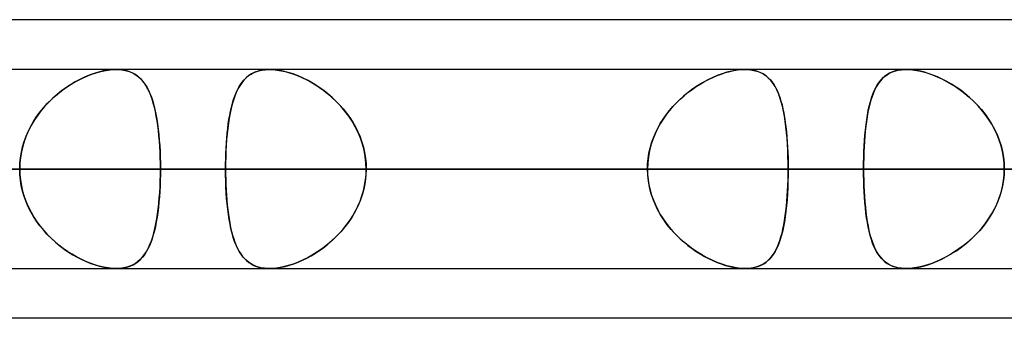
# Model space of a CAD drawing. Header units: millimetres. Extents: x -185 to 185, y -130 to 54.
# Tile 5 of 76: x -85.9 to -79.61, y -64 to -62.09. Entities that reach past the tile are written whole.
import ezdxf

# ---------------------------------------------------------------- set-up
doc = ezdxf.new("R2010")
doc.units = ezdxf.units.MM
doc.layers.add('MAIN-1', color=7, linetype='Continuous')
doc.layers.add('MAIN-2', color=7, linetype='Continuous')

msp = doc.modelspace()

# ---------------------------------------------------------------- linework, layer by layer
at = {"layer": 'MAIN-1'}
for p, q in [((-46.1721, -62.095), (-87.1067, -62.095)), ((87.1115, -62.4125), (-87.1115, -62.4125)), ((-84.3089, -62.4126), (-84.3078, -62.4125)), ((-84.3078, -62.4125), (-84.3067, -62.4125)), ((-84.3067, -62.4125), (-84.3056, -62.4125)), ((-84.3056, -62.4125), (-84.3046, -62.4125)), ((-84.3046, -62.4125), (-84.3035, -62.4125)), ((-84.3035, -62.4125), (-84.3024, -62.4125)), ((-80.243, -62.4125), (-80.242, -62.4125)), ((-80.242, -62.4125), (-80.241, -62.4125)), ((-80.241, -62.4125), (-80.24, -62.4125)), ((-80.24, -62.4125), (-80.239, -62.4125)), ((-80.239, -62.4125), (-80.2379, -62.4125)), ((-80.2379, -62.4125), (-80.2369, -62.4125)), ((-87.6306, -63.0475), (87.6306, -63.0475)), ((-87.2445, -63.6825), (87.2445, -63.6825)), ((-84.3073, -63.6825), (-84.3083, -63.6824)), ((-84.3063, -63.6825), (-84.3073, -63.6825)), ((-84.3053, -63.6825), (-84.3063, -63.6825)), ((-84.3044, -63.6825), (-84.3053, -63.6825)), ((-84.3034, -63.6825), (-84.3044, -63.6825)), ((-84.3024, -63.6825), (-84.3034, -63.6825)), ((-80.2419, -63.6825), (-80.2429, -63.6825)), ((-80.2409, -63.6825), (-80.2419, -63.6825)), ((-80.24, -63.6825), (-80.2409, -63.6825)), ((-80.239, -63.6825), (-80.24, -63.6825)), ((-80.238, -63.6825), (-80.239, -63.6825)), ((-80.237, -63.6825), (-80.238, -63.6825)), ((-45.7544, -64), (-87.782, -64))]:
    msp.add_line(p, q, dxfattribs=at)
at = {"layer": 'MAIN-2'}
for p, q in [((-85.3641, -62.4217), (-85.3933, -62.4289)), ((-85.3874, -62.4273), (-85.3597, -62.4208)), ((-85.3356, -62.4166), (-85.3641, -62.4217)), ((-85.3597, -62.4208), (-85.3327, -62.4162)), ((-85.3082, -62.4135), (-85.3356, -62.4166)), ((-85.3327, -62.4162), (-85.3069, -62.4134)), ((-85.2822, -62.4125), (-85.3082, -62.4135)), ((-85.3069, -62.4134), (-85.2821, -62.4125)), ((-85.2583, -62.4134), (-85.2822, -62.4125)), ((-85.2821, -62.4125), (-85.2577, -62.4135)), ((-85.2357, -62.4162), (-85.2583, -62.4134)), ((-85.2577, -62.4135), (-85.2346, -62.4164)), ((-85.2142, -62.4209), (-85.2357, -62.4162)), ((-85.2346, -62.4164), (-85.2126, -62.4214)), ((-85.1942, -62.4275), (-85.2142, -62.4209)), ((-85.2126, -62.4214), (-85.1922, -62.4282)), ((-84.3757, -62.4225), (-84.397, -62.4301)), ((-84.3897, -62.4272), (-84.3712, -62.4212)), ((-84.3528, -62.4169), (-84.3757, -62.4225)), ((-84.3712, -62.4212), (-84.3515, -62.4167)), ((-84.3282, -62.4136), (-84.3528, -62.4169)), ((-84.3515, -62.4167), (-84.3307, -62.4138)), ((-84.3307, -62.4138), (-84.3089, -62.4126)), ((-84.3024, -62.4125), (-84.3282, -62.4136)), ((-84.2746, -62.4136), (-84.3024, -62.4125)), ((-84.3024, -62.4125), (-84.2787, -62.4133)), ((-84.2787, -62.4133), (-84.2539, -62.4159)), ((-84.2455, -62.4171), (-84.2746, -62.4136)), ((-84.2539, -62.4159), (-84.2281, -62.4202)), ((-84.2151, -62.4229), (-84.2455, -62.4171)), ((-84.2281, -62.4202), (-84.2016, -62.4262)), ((-84.1839, -62.431), (-84.2151, -62.4229)), ((-84.2016, -62.4262), (-84.1746, -62.4337)), ((-81.3908, -62.4328), (-81.3643, -62.4255)), ((-81.3511, -62.4225), (-81.3817, -62.4301)), ((-81.3643, -62.4255), (-81.3383, -62.4198)), ((-81.3212, -62.4169), (-81.3511, -62.4225)), ((-81.3383, -62.4198), (-81.313, -62.4157)), ((-81.2926, -62.4136), (-81.3212, -62.4169)), ((-81.313, -62.4157), (-81.2887, -62.4133)), ((-81.2653, -62.4125), (-81.2926, -62.4136)), ((-81.2887, -62.4133), (-81.2654, -62.4125)), ((-81.2654, -62.4125), (-81.2427, -62.4133)), ((-81.239, -62.4136), (-81.2653, -62.4125)), ((-81.2427, -62.4133), (-81.2212, -62.4159)), ((-81.2143, -62.4171), (-81.239, -62.4136)), ((-81.2212, -62.4159), (-81.2007, -62.4202)), ((-81.191, -62.4229), (-81.2143, -62.4171)), ((-81.2007, -62.4202), (-81.1815, -62.4262)), ((-81.1696, -62.431), (-81.191, -62.4229)), ((-81.1815, -62.4262), (-81.1636, -62.4337)), ((-80.3307, -62.43), (-80.3109, -62.4228)), ((-80.3052, -62.4211), (-80.3251, -62.4278)), ((-80.3109, -62.4228), (-80.2895, -62.4174)), ((-80.2837, -62.4163), (-80.3052, -62.4211)), ((-80.2895, -62.4174), (-80.2669, -62.414)), ((-80.2609, -62.4134), (-80.2837, -62.4163)), ((-80.2669, -62.414), (-80.243, -62.4125)), ((-80.237, -62.4125), (-80.2609, -62.4134)), ((-80.211, -62.4135), (-80.237, -62.4125)), ((-80.2369, -62.4125), (-80.2113, -62.4135)), ((-80.2113, -62.4135), (-80.1844, -62.4164)), ((-80.1839, -62.4165), (-80.211, -62.4135)), ((-80.1844, -62.4164), (-80.1564, -62.4214)), ((-80.1556, -62.4215), (-80.1839, -62.4165)), ((-80.1564, -62.4214), (-80.1276, -62.4282)), ((-80.1264, -62.4285), (-80.1556, -62.4215)), ((-85.5579, -62.5004), (-85.5296, -62.4844)), ((-85.5134, -62.4759), (-85.5434, -62.492)), ((-85.5296, -62.4844), (-85.5011, -62.4698)), ((-85.4832, -62.4615), (-85.5134, -62.4759)), ((-85.5011, -62.4698), (-85.4725, -62.4568)), ((-85.453, -62.4488), (-85.4832, -62.4615)), ((-85.4725, -62.4568), (-85.4439, -62.4453)), ((-85.423, -62.4379), (-85.453, -62.4488)), ((-85.4439, -62.4453), (-85.4155, -62.4355)), ((-85.3933, -62.4289), (-85.423, -62.4379)), ((-85.4155, -62.4355), (-85.3874, -62.4273)), ((-85.1755, -62.4357), (-85.1942, -62.4275)), ((-85.1922, -62.4282), (-85.1733, -62.4369)), ((-85.1583, -62.4456), (-85.1755, -62.4357)), ((-85.1733, -62.4369), (-85.1558, -62.4473)), ((-85.1423, -62.4572), (-85.1583, -62.4456)), ((-85.1558, -62.4473), (-85.1396, -62.4594)), ((-85.1276, -62.4702), (-85.1423, -62.4572)), ((-85.1396, -62.4594), (-85.1247, -62.4731)), ((-85.1141, -62.4848), (-85.1276, -62.4702)), ((-85.1247, -62.4731), (-85.111, -62.4884)), ((-85.1016, -62.5007), (-85.1141, -62.4848)), ((-85.111, -62.4884), (-85.0983, -62.5054)), ((-84.4662, -62.4804), (-84.48, -62.4975)), ((-84.4766, -62.4929), (-84.4647, -62.4787)), ((-84.4511, -62.465), (-84.4662, -62.4804)), ((-84.4647, -62.4787), (-84.4519, -62.4657)), ((-84.4519, -62.4657), (-84.438, -62.4541)), ((-84.4346, -62.4515), (-84.4511, -62.465)), ((-84.438, -62.4541), (-84.4231, -62.4437)), ((-84.4166, -62.4398), (-84.4346, -62.4515)), ((-84.4231, -62.4437), (-84.407, -62.4347)), ((-84.397, -62.4301), (-84.4166, -62.4398)), ((-84.407, -62.4347), (-84.3897, -62.4272)), ((-84.1521, -62.4411), (-84.1839, -62.431)), ((-84.1746, -62.4337), (-84.1473, -62.4428)), ((-84.1202, -62.4533), (-84.1521, -62.4411)), ((-84.1473, -62.4428), (-84.1198, -62.4535)), ((-84.0881, -62.4675), (-84.1202, -62.4533)), ((-84.1198, -62.4535), (-84.0922, -62.4656)), ((-84.0922, -62.4656), (-84.0647, -62.4791)), ((-84.0562, -62.4835), (-84.0881, -62.4675)), ((-84.0647, -62.4791), (-84.0371, -62.4941)), ((-84.0246, -62.5013), (-84.0562, -62.4835)), ((-81.5073, -62.4804), (-81.5387, -62.4975)), ((-81.5255, -62.4901), (-81.4986, -62.476)), ((-81.4758, -62.465), (-81.5073, -62.4804)), ((-81.4986, -62.476), (-81.4716, -62.4631)), ((-81.4442, -62.4515), (-81.4758, -62.465)), ((-81.4716, -62.4631), (-81.4446, -62.4516)), ((-81.4446, -62.4516), (-81.4176, -62.4415)), ((-81.4128, -62.4398), (-81.4442, -62.4515)), ((-81.4176, -62.4415), (-81.3908, -62.4328)), ((-81.3817, -62.4301), (-81.4128, -62.4398)), ((-81.1499, -62.4411), (-81.1696, -62.431)), ((-81.1636, -62.4337), (-81.147, -62.4428)), ((-81.1319, -62.4533), (-81.1499, -62.4411)), ((-81.147, -62.4428), (-81.1317, -62.4535)), ((-81.1155, -62.4675), (-81.1319, -62.4533)), ((-81.1317, -62.4535), (-81.1175, -62.4656)), ((-81.1175, -62.4656), (-81.1044, -62.4791)), ((-81.1006, -62.4835), (-81.1155, -62.4675)), ((-81.1044, -62.4791), (-81.0923, -62.4941)), ((-81.0871, -62.5013), (-81.1006, -62.4835)), ((-80.4041, -62.4868), (-80.4162, -62.5034)), ((-80.4081, -62.4921), (-80.3952, -62.4764)), ((-80.3908, -62.4717), (-80.4041, -62.4868)), ((-80.3952, -62.4764), (-80.3811, -62.4623)), ((-80.3764, -62.4583), (-80.3908, -62.4717)), ((-80.3811, -62.4623), (-80.3657, -62.4499)), ((-80.3607, -62.4464), (-80.3764, -62.4583)), ((-80.3657, -62.4499), (-80.3489, -62.4391)), ((-80.3436, -62.4362), (-80.3607, -62.4464)), ((-80.3489, -62.4391), (-80.3307, -62.43)), ((-80.3251, -62.4278), (-80.3436, -62.4362)), ((-80.1276, -62.4282), (-80.0983, -62.4369)), ((-80.0968, -62.4374), (-80.1264, -62.4285)), ((-80.0983, -62.4369), (-80.0687, -62.4473)), ((-80.0669, -62.448), (-80.0968, -62.4374)), ((-80.0687, -62.4473), (-80.0389, -62.4594)), ((-80.0368, -62.4603), (-80.0669, -62.448)), ((-80.0389, -62.4594), (-80.0091, -62.4731)), ((-80.0068, -62.4742), (-80.0368, -62.4603)), ((-80.0091, -62.4731), (-79.9793, -62.4884)), ((-79.9769, -62.4897), (-80.0068, -62.4742)), ((-79.9793, -62.4884), (-79.9497, -62.5054)), ((-85.6311, -62.5498), (-85.659, -62.5721)), ((-85.6412, -62.5576), (-85.6138, -62.537)), ((-85.6024, -62.529), (-85.6311, -62.5498)), ((-85.6138, -62.537), (-85.586, -62.5179)), ((-85.5732, -62.5097), (-85.6024, -62.529)), ((-85.586, -62.5179), (-85.5579, -62.5004)), ((-85.5434, -62.492), (-85.5732, -62.5097)), ((-85.0901, -62.5181), (-85.1016, -62.5007)), ((-85.0983, -62.5054), (-85.0866, -62.524)), ((-85.0794, -62.5371), (-85.0901, -62.5181)), ((-85.0866, -62.524), (-85.0758, -62.5442)), ((-85.0696, -62.5575), (-85.0794, -62.5371)), ((-85.0758, -62.5442), (-85.0658, -62.5661)), ((-84.5163, -62.5626), (-84.5074, -62.5433)), ((-84.5042, -62.5368), (-84.5147, -62.5589)), ((-84.5074, -62.5433), (-84.4979, -62.5252)), ((-84.4927, -62.5163), (-84.5042, -62.5368)), ((-84.4979, -62.5252), (-84.4876, -62.5084)), ((-84.48, -62.4975), (-84.4927, -62.5163)), ((-84.4876, -62.5084), (-84.4766, -62.4929)), ((-84.0371, -62.4941), (-84.0097, -62.5105)), ((-83.9933, -62.521), (-84.0246, -62.5013)), ((-84.0097, -62.5105), (-83.9825, -62.5283)), ((-83.9624, -62.5426), (-83.9933, -62.521)), ((-83.9825, -62.5283), (-83.9556, -62.5476)), ((-83.9321, -62.566), (-83.9624, -62.5426)), ((-83.9556, -62.5476), (-83.9293, -62.5683)), ((-81.6306, -62.5595), (-81.6048, -62.5402)), ((-81.6001, -62.5368), (-81.6299, -62.5589)), ((-81.6048, -62.5402), (-81.5786, -62.5221)), ((-81.5696, -62.5163), (-81.6001, -62.5368)), ((-81.5786, -62.5221), (-81.5521, -62.5054)), ((-81.5387, -62.4975), (-81.5696, -62.5163)), ((-81.5521, -62.5054), (-81.5255, -62.4901)), ((-81.0923, -62.4941), (-81.0811, -62.5105)), ((-81.0747, -62.521), (-81.0871, -62.5013)), ((-81.0811, -62.5105), (-81.0707, -62.5283)), ((-81.0635, -62.5426), (-81.0747, -62.521)), ((-81.0707, -62.5283), (-81.0611, -62.5476)), ((-81.0532, -62.566), (-81.0635, -62.5426)), ((-81.0611, -62.5476), (-81.0523, -62.5683)), ((-80.4501, -62.5707), (-80.441, -62.5486)), ((-80.4374, -62.541), (-80.4466, -62.5619)), ((-80.441, -62.5486), (-80.4309, -62.5282)), ((-80.4273, -62.5215), (-80.4374, -62.541)), ((-80.4309, -62.5282), (-80.42, -62.5093)), ((-80.4162, -62.5034), (-80.4273, -62.5215)), ((-80.42, -62.5093), (-80.4081, -62.4921)), ((-79.9474, -62.5068), (-79.9769, -62.4897)), ((-79.9497, -62.5054), (-79.9202, -62.524)), ((-79.9181, -62.5254), (-79.9474, -62.5068)), ((-79.9202, -62.524), (-79.891, -62.5442)), ((-79.8891, -62.5456), (-79.9181, -62.5254)), ((-79.891, -62.5442), (-79.8624, -62.5661)), ((-79.8607, -62.5675), (-79.8891, -62.5456)), ((-85.719, -62.6282), (-85.6939, -62.6032)), ((-85.6859, -62.5958), (-85.7119, -62.6208)), ((-85.6939, -62.6032), (-85.6679, -62.5797)), ((-85.659, -62.5721), (-85.6859, -62.5958)), ((-85.6679, -62.5797), (-85.6412, -62.5576)), ((-85.0605, -62.5794), (-85.0696, -62.5575)), ((-85.0658, -62.5661), (-85.0567, -62.5895)), ((-85.0521, -62.6027), (-85.0605, -62.5794)), ((-85.0567, -62.5895), (-85.0484, -62.6144)), ((-85.0445, -62.6274), (-85.0521, -62.6027)), ((-85.0484, -62.6144), (-85.0407, -62.6409)), ((-84.5328, -62.6077), (-84.5406, -62.6344)), ((-84.5389, -62.6282), (-84.532, -62.6051)), ((-84.5242, -62.5826), (-84.5328, -62.6077)), ((-84.532, -62.6051), (-84.5244, -62.5833)), ((-84.5244, -62.5833), (-84.5163, -62.5626)), ((-84.5147, -62.5589), (-84.5242, -62.5826)), ((-83.9026, -62.5913), (-83.9321, -62.566)), ((-83.9293, -62.5683), (-83.9036, -62.5903)), ((-83.9036, -62.5903), (-83.8787, -62.6138)), ((-83.8741, -62.6183), (-83.9026, -62.5913)), ((-83.8787, -62.6138), (-83.8547, -62.6385)), ((-81.6866, -62.6077), (-81.7132, -62.6344)), ((-81.7043, -62.6251), (-81.6805, -62.602)), ((-81.6587, -62.5826), (-81.6866, -62.6077)), ((-81.6805, -62.602), (-81.6558, -62.5801)), ((-81.6299, -62.5589), (-81.6587, -62.5826)), ((-81.6558, -62.5801), (-81.6306, -62.5595)), ((-81.0439, -62.5913), (-81.0532, -62.566)), ((-81.0523, -62.5683), (-81.0443, -62.5903)), ((-81.0443, -62.5903), (-81.0369, -62.6138)), ((-81.0355, -62.6183), (-81.0439, -62.5913)), ((-81.0369, -62.6138), (-81.0301, -62.6385)), ((-80.4626, -62.6077), (-80.4695, -62.6325)), ((-80.466, -62.6193), (-80.4584, -62.5942)), ((-80.455, -62.5841), (-80.4626, -62.6077)), ((-80.4584, -62.5942), (-80.4501, -62.5707)), ((-80.4466, -62.5619), (-80.455, -62.5841)), ((-79.8624, -62.5661), (-79.8345, -62.5895)), ((-79.833, -62.5908), (-79.8607, -62.5675)), ((-79.8345, -62.5895), (-79.8075, -62.6144)), ((-79.8061, -62.6158), (-79.833, -62.5908)), ((-79.8075, -62.6144), (-79.7815, -62.6409)), ((-85.7601, -62.675), (-85.7822, -62.704)), ((-85.7658, -62.6822), (-85.743, -62.6546)), ((-85.7366, -62.6473), (-85.7601, -62.675)), ((-85.743, -62.6546), (-85.719, -62.6282)), ((-85.7119, -62.6208), (-85.7366, -62.6473)), ((-85.0375, -62.6536), (-85.0445, -62.6274)), ((-85.0407, -62.6409), (-85.0338, -62.6688)), ((-85.0311, -62.6811), (-85.0375, -62.6536)), ((-85.0338, -62.6688), (-85.0276, -62.698)), ((-84.5477, -62.6625), (-84.554, -62.692)), ((-84.5511, -62.678), (-84.5453, -62.6525)), ((-84.5406, -62.6344), (-84.5477, -62.6625)), ((-84.5453, -62.6525), (-84.5389, -62.6282)), ((-83.8468, -62.6471), (-83.8741, -62.6183)), ((-83.8547, -62.6385), (-83.8319, -62.6644)), ((-83.821, -62.6776), (-83.8468, -62.6471)), ((-83.8319, -62.6644), (-83.8103, -62.6914)), ((-83.7969, -62.7097), (-83.821, -62.6776)), ((-81.7699, -62.7017), (-81.7492, -62.6751)), ((-81.7386, -62.6625), (-81.7626, -62.692)), ((-81.7492, -62.6751), (-81.7273, -62.6495)), ((-81.7132, -62.6344), (-81.7386, -62.6625)), ((-81.7273, -62.6495), (-81.7043, -62.6251)), ((-81.028, -62.6471), (-81.0355, -62.6183)), ((-81.0301, -62.6385), (-81.024, -62.6644)), ((-81.0212, -62.6776), (-81.028, -62.6471)), ((-81.024, -62.6644), (-81.0185, -62.6914)), ((-81.0152, -62.7097), (-81.0212, -62.6776)), ((-80.4846, -62.7032), (-80.479, -62.674)), ((-80.4758, -62.6586), (-80.4814, -62.6859)), ((-80.479, -62.674), (-80.4729, -62.646)), ((-80.4695, -62.6325), (-80.4758, -62.6586)), ((-80.4729, -62.646), (-80.466, -62.6193)), ((-79.7803, -62.6422), (-79.8061, -62.6158)), ((-79.7815, -62.6409), (-79.7568, -62.6688)), ((-79.7556, -62.6702), (-79.7803, -62.6422)), ((-79.7568, -62.6688), (-79.7335, -62.698)), ((-79.7324, -62.6995), (-79.7556, -62.6702)), ((-85.8027, -62.7342), (-85.8216, -62.7656)), ((-85.807, -62.741), (-85.7872, -62.711)), ((-85.7822, -62.704), (-85.8027, -62.7342)), ((-85.7872, -62.711), (-85.7658, -62.6822)), ((-85.0254, -62.7099), (-85.0311, -62.6811)), ((-85.0276, -62.698), (-85.0221, -62.7285)), ((-85.0203, -62.7398), (-85.0254, -62.7099)), ((-85.0221, -62.7285), (-85.0172, -62.7603)), ((-85.0157, -62.7707), (-85.0203, -62.7398)), ((-84.5654, -62.7603), (-84.5612, -62.7319)), ((-84.5597, -62.7228), (-84.5647, -62.755)), ((-84.5612, -62.7319), (-84.5564, -62.7044)), ((-84.554, -62.692), (-84.5597, -62.7228)), ((-84.5564, -62.7044), (-84.5511, -62.678)), ((-83.8103, -62.6914), (-83.79, -62.7196)), ((-83.7747, -62.7431), (-83.7969, -62.7097)), ((-83.79, -62.7196), (-83.7711, -62.7489)), ((-81.8072, -62.7579), (-81.7892, -62.7293)), ((-81.7849, -62.7228), (-81.8055, -62.755)), ((-81.7892, -62.7293), (-81.7699, -62.7017)), ((-81.7626, -62.692), (-81.7849, -62.7228)), ((-81.0185, -62.6914), (-81.0135, -62.7196)), ((-81.0099, -62.7431), (-81.0152, -62.7097)), ((-81.0135, -62.7196), (-81.0091, -62.7489)), ((-80.4937, -62.7653), (-80.4894, -62.7337)), ((-80.4864, -62.7143), (-80.4909, -62.7439)), ((-80.4894, -62.7337), (-80.4846, -62.7032)), ((-80.4814, -62.6859), (-80.4864, -62.7143)), ((-79.7335, -62.698), (-79.7117, -62.7285)), ((-79.7107, -62.73), (-79.7324, -62.6995)), ((-79.7117, -62.7285), (-79.6917, -62.7603)), ((-79.6909, -62.7618), (-79.7107, -62.73)), ((-85.8386, -62.7981), (-85.8538, -62.8317)), ((-85.8415, -62.8041), (-85.8251, -62.772)), ((-85.8216, -62.7656), (-85.8386, -62.7981)), ((-85.8251, -62.772), (-85.807, -62.741)), ((-85.0172, -62.7603), (-85.0129, -62.7933)), ((-85.0118, -62.8028), (-85.0157, -62.7707)), ((-85.0129, -62.7933), (-85.0092, -62.8274)), ((-85.0083, -62.8359), (-85.0118, -62.8028)), ((-84.569, -62.7884), (-84.5728, -62.823)), ((-84.5725, -62.8199), (-84.5692, -62.7897)), ((-84.5692, -62.7897), (-84.5654, -62.7603)), ((-84.5647, -62.755), (-84.569, -62.7884)), ((-83.7546, -62.7778), (-83.7747, -62.7431)), ((-83.7711, -62.7489), (-83.7539, -62.7792)), ((-83.7367, -62.8139), (-83.7546, -62.7778)), ((-83.7539, -62.7792), (-83.7383, -62.8105)), ((-81.8241, -62.7884), (-81.8408, -62.823)), ((-81.8385, -62.8179), (-81.8236, -62.7875)), ((-81.8055, -62.755), (-81.8241, -62.7884)), ((-81.8236, -62.7875), (-81.8072, -62.7579)), ((-81.0054, -62.7778), (-81.0099, -62.7431)), ((-81.0091, -62.7489), (-81.0052, -62.7792)), ((-81.0015, -62.8139), (-81.0054, -62.7778)), ((-81.0052, -62.7792), (-81.0018, -62.8105)), ((-80.5006, -62.8318), (-80.4974, -62.798)), ((-80.4948, -62.7745), (-80.4983, -62.8062)), ((-80.4974, -62.798), (-80.4937, -62.7653)), ((-80.4909, -62.7439), (-80.4948, -62.7745)), ((-79.6917, -62.7603), (-79.6736, -62.7933)), ((-79.6729, -62.7947), (-79.6909, -62.7618)), ((-79.6736, -62.7933), (-79.6574, -62.8274)), ((-79.6569, -62.8287), (-79.6729, -62.7947)), ((-85.8668, -62.8661), (-85.8777, -62.9014)), ((-85.8684, -62.871), (-85.856, -62.8371)), ((-85.8538, -62.8317), (-85.8668, -62.8661)), ((-85.856, -62.8371), (-85.8415, -62.8041)), ((-85.0092, -62.8274), (-85.006, -62.8626)), ((-85.0054, -62.8699), (-85.0083, -62.8359)), ((-85.006, -62.8626), (-85.0035, -62.8984)), ((-84.576, -62.8586), (-84.5785, -62.8952)), ((-84.5777, -62.8827), (-84.5753, -62.851)), ((-84.5728, -62.823), (-84.576, -62.8586)), ((-84.5753, -62.851), (-84.5725, -62.8199)), ((-83.7383, -62.8105), (-83.7245, -62.8427)), ((-83.7212, -62.8511), (-83.7367, -62.8139)), ((-83.7245, -62.8427), (-83.7126, -62.8755)), ((-83.7083, -62.8893), (-83.7212, -62.8511)), ((-81.8551, -62.8586), (-81.8671, -62.8952)), ((-81.8629, -62.8812), (-81.8516, -62.8492)), ((-81.8408, -62.823), (-81.8551, -62.8586)), ((-81.8516, -62.8492), (-81.8385, -62.8179)), ((-81.0018, -62.8105), (-80.9989, -62.8427)), ((-80.9982, -62.8511), (-81.0015, -62.8139)), ((-80.9989, -62.8427), (-80.9964, -62.8755)), ((-80.9955, -62.8893), (-80.9982, -62.8511)), ((-80.5055, -62.9017), (-80.5033, -62.8664)), ((-80.5012, -62.8388), (-80.5037, -62.8722)), ((-80.5033, -62.8664), (-80.5006, -62.8318)), ((-80.4983, -62.8062), (-80.5012, -62.8388)), ((-79.6574, -62.8274), (-79.6435, -62.8626)), ((-79.6431, -62.8638), (-79.6569, -62.8287)), ((-79.6435, -62.8626), (-79.6319, -62.8984)), ((-79.6316, -62.8996), (-79.6431, -62.8638)), ((-85.8869, -62.9404), (-85.8788, -62.9054)), ((-85.8777, -62.9014), (-85.8863, -62.9374)), ((-85.8788, -62.9054), (-85.8684, -62.871)), ((-85.0031, -62.9045), (-85.0054, -62.8699)), ((-85.0035, -62.8984), (-85.0015, -62.9349)), ((-85.0013, -62.9397), (-85.0031, -62.9045)), ((-84.5812, -62.9476), (-84.5797, -62.9149)), ((-84.5785, -62.8952), (-84.5805, -62.9326)), ((-84.5797, -62.9149), (-84.5777, -62.8827)), ((-83.7126, -62.8755), (-83.7028, -62.909)), ((-83.6982, -62.9281), (-83.7083, -62.8893)), ((-83.7028, -62.909), (-83.6951, -62.943)), ((-83.6909, -62.9675), (-83.6982, -62.9281)), ((-81.8795, -62.9466), (-81.8722, -62.9137)), ((-81.8671, -62.8952), (-81.8766, -62.9326)), ((-81.8722, -62.9137), (-81.8629, -62.8812)), ((-80.9964, -62.8755), (-80.9944, -62.909)), ((-80.9935, -62.9281), (-80.9955, -62.8893)), ((-80.9944, -62.909), (-80.9929, -62.943)), ((-80.992, -62.9675), (-80.9935, -62.9281)), ((-80.5057, -62.9063), (-80.5073, -62.9411)), ((-80.5072, -62.9375), (-80.5055, -62.9017)), ((-80.5037, -62.8722), (-80.5057, -62.9063)), ((-79.6319, -62.8984), (-79.6228, -62.9349)), ((-79.6226, -62.9359), (-79.6316, -62.8996)), ((-85.8963, -63.0115), (-85.8927, -62.9757)), ((-85.8925, -62.9738), (-85.8962, -63.0105)), ((-85.8927, -62.9757), (-85.8869, -62.9404)), ((-85.8863, -62.9374), (-85.8925, -62.9738)), ((-85.0015, -62.9349), (-85.0001, -62.972)), ((-85, -62.9753), (-85.0013, -62.9397)), ((-85.0001, -62.972), (-84.9992, -63.0095)), ((-84.9992, -63.0112), (-85, -62.9753)), ((-84.5829, -63.0139), (-84.5823, -62.9806)), ((-84.582, -62.9706), (-84.5828, -63.0089)), ((-84.5823, -62.9806), (-84.5812, -62.9476)), ((-84.5805, -62.9326), (-84.582, -62.9706)), ((-83.6951, -62.943), (-83.6895, -62.9774)), ((-83.6865, -63.0073), (-83.6909, -62.9675)), ((-83.6895, -62.9774), (-83.6861, -63.0123)), ((-81.888, -63.0136), (-81.8848, -62.98)), ((-81.8835, -62.9706), (-81.8876, -63.0089)), ((-81.8848, -62.98), (-81.8795, -62.9466)), ((-81.8766, -62.9326), (-81.8835, -62.9706)), ((-80.9929, -62.943), (-80.9918, -62.9774)), ((-80.9912, -63.0073), (-80.992, -62.9675)), ((-80.9918, -62.9774), (-80.9911, -63.0123)), ((-80.5091, -63.0105), (-80.5084, -62.9738)), ((-80.5084, -62.9763), (-80.5091, -63.0118)), ((-80.5084, -62.9738), (-80.5072, -62.9375)), ((-80.5073, -62.9411), (-80.5084, -62.9763)), ((-79.6228, -62.9349), (-79.6162, -62.972)), ((-79.6161, -62.9727), (-79.6226, -62.9359)), ((-79.6162, -62.972), (-79.6121, -63.0095)), ((-79.6121, -63.0099), (-79.6161, -62.9727)), ((-84.9989, -63.0475), (-116.459, -63.0475)), ((-116.459, -63.0475), (-84.9989, -63.0475)), ((-107.823, -63.0475), (-78.8888, -63.0475)), ((-78.8888, -63.0475), (-107.823, -63.0475)), ((-77.9902, -63.0475), (-106.553, -63.0475)), ((-106.553, -63.0475), (-77.9902, -63.0475)), ((-97.917, -63.0475), (-71.8794, -63.0475)), ((-71.8794, -63.0475), (-97.917, -63.0475)), ((-70.9807, -63.0475), (-96.647, -63.0475)), ((-96.647, -63.0475), (-70.9807, -63.0475)), ((-90.6904, -63.0475), (-84.5831, -63.0475)), ((-84.5831, -63.0475), (-90.6904, -63.0475)), ((-88.011, -63.0475), (-64.8689, -63.0475)), ((-64.8689, -63.0475), (-88.011, -63.0475)), ((-81.889, -63.0475), (-87.9964, -63.0475)), ((-87.9964, -63.0475), (-81.889, -63.0475)), ((87.6306, -63.0475), (-87.6306, -63.0475)), ((-63.97, -63.0475), (-86.741, -63.0475)), ((-86.741, -63.0475), (-63.97, -63.0475)), ((86.6188, -63.0475), (-86.6188, -63.0475)), ((-86.6188, -63.0475), (86.6188, -63.0475)), ((-86.6188, -63.0475), (-80.5093, -63.0475)), ((-80.5093, -63.0475), (-86.6188, -63.0475)), ((-85.8962, -63.0105), (-85.8974, -63.0475)), ((-85.8974, -63.0475), (-85.8963, -63.0115)), ((-85.8974, -63.0475), (-85.8963, -63.0835)), ((-85.8963, -63.0832), (-85.8974, -63.0475)), ((-84.9992, -63.0095), (-84.9989, -63.0475)), ((-84.9989, -63.0475), (-84.9992, -63.0112)), ((-84.9992, -63.0855), (-84.9989, -63.0475)), ((-84.9989, -63.0475), (-84.9992, -63.0838)), ((-78.8888, -63.0475), (-84.9989, -63.0475)), ((-84.9989, -63.0475), (-78.8888, -63.0475)), ((-84.5828, -63.0089), (-84.5831, -63.0475)), ((-84.5831, -63.0475), (-84.5829, -63.0139)), ((-84.5831, -63.0475), (-81.889, -63.0475)), ((-84.5828, -63.0858), (-84.5831, -63.0475)), ((-84.5831, -63.0475), (-84.5829, -63.0814)), ((-81.889, -63.0475), (-84.5831, -63.0475)), ((-83.685, -63.0475), (-83.6865, -63.0073)), ((-83.685, -63.0475), (-83.6865, -63.0877)), ((-83.6861, -63.0123), (-83.685, -63.0475)), ((-83.6861, -63.0827), (-83.685, -63.0475)), ((-80.9909, -63.0475), (-83.685, -63.0475)), ((-83.685, -63.0475), (-80.9909, -63.0475)), ((-83.685, -63.0475), (-77.5775, -63.0475)), ((-77.5775, -63.0475), (-83.685, -63.0475)), ((-81.8876, -63.0089), (-81.889, -63.0475)), ((-81.889, -63.0475), (-81.888, -63.0136)), ((-81.889, -63.0475), (-81.888, -63.0814)), ((-81.8876, -63.0861), (-81.889, -63.0475)), ((-80.9909, -63.0475), (-80.9912, -63.0073)), ((-80.9909, -63.0475), (-80.9912, -63.0877)), ((-80.9911, -63.0123), (-80.9909, -63.0475)), ((-80.9911, -63.0827), (-80.9909, -63.0475)), ((-74.8834, -63.0475), (-80.9909, -63.0475)), ((-80.9909, -63.0475), (-74.8834, -63.0475)), ((-80.5093, -63.0475), (-80.5091, -63.0105)), ((-80.5091, -63.0118), (-80.5093, -63.0475)), ((-80.5093, -63.0475), (80.5093, -63.0475)), ((-80.5091, -63.0842), (-80.5093, -63.0475)), ((-80.5093, -63.0475), (-80.5091, -63.0835)), ((80.5093, -63.0475), (-80.5093, -63.0475)), ((-79.6121, -63.0095), (-79.6108, -63.0475)), ((-79.6108, -63.0475), (-79.6121, -63.0099)), ((-79.6121, -63.0855), (-79.6108, -63.0475)), ((-79.6108, -63.0475), (-79.612, -63.0838)), ((-85.8928, -63.1187), (-85.8963, -63.0832)), ((-85.8963, -63.0835), (-85.8927, -63.1193)), ((-85.0001, -63.123), (-84.9992, -63.0855)), ((-84.9992, -63.0838), (-85, -63.1197)), ((-84.5829, -63.0814), (-84.5822, -63.115)), ((-84.582, -63.1238), (-84.5828, -63.0858)), ((-84.5822, -63.115), (-84.5812, -63.1484)), ((-83.6951, -63.152), (-83.6895, -63.1176)), ((-83.6865, -63.0877), (-83.6909, -63.1275)), ((-83.6895, -63.1176), (-83.6861, -63.0827)), ((-81.888, -63.0814), (-81.8848, -63.115)), ((-81.8835, -63.1244), (-81.8876, -63.0861)), ((-81.8848, -63.115), (-81.8795, -63.1484)), ((-80.9929, -63.152), (-80.9918, -63.1176)), ((-80.9912, -63.0877), (-80.992, -63.1275)), ((-80.9918, -63.1176), (-80.9911, -63.0827)), ((-80.5091, -63.0835), (-80.5084, -63.1193)), ((-80.5084, -63.1206), (-80.5091, -63.0842)), ((-79.6162, -63.123), (-79.6121, -63.0855)), ((-79.612, -63.0838), (-79.6157, -63.1197)), ((-85.887, -63.1539), (-85.8928, -63.1187)), ((-85.8927, -63.1193), (-85.8869, -63.1546)), ((-85.879, -63.1887), (-85.887, -63.1539)), ((-85.8869, -63.1546), (-85.8788, -63.1896)), ((-85.0035, -63.1966), (-85.0015, -63.1601)), ((-85.0013, -63.1553), (-85.0031, -63.1905)), ((-85.0015, -63.1601), (-85.0001, -63.123)), ((-85, -63.1197), (-85.0013, -63.1553)), ((-84.5806, -63.1615), (-84.582, -63.1238)), ((-84.5812, -63.1484), (-84.5796, -63.1813)), ((-84.5786, -63.1986), (-84.5806, -63.1615)), ((-83.6982, -63.1669), (-83.7083, -63.2057)), ((-83.7028, -63.186), (-83.6951, -63.152)), ((-83.6909, -63.1275), (-83.6982, -63.1669)), ((-81.8766, -63.1624), (-81.8835, -63.1244)), ((-81.8795, -63.1484), (-81.8722, -63.1813)), ((-81.8671, -63.1998), (-81.8766, -63.1624)), ((-80.9935, -63.1669), (-80.9955, -63.2057)), ((-80.9944, -63.186), (-80.9929, -63.152)), ((-80.992, -63.1275), (-80.9935, -63.1669)), ((-80.5084, -63.1193), (-80.5073, -63.1546)), ((-80.5072, -63.1567), (-80.5084, -63.1206)), ((-80.5073, -63.1546), (-80.5057, -63.1896)), ((-80.5055, -63.1924), (-80.5072, -63.1567)), ((-79.6319, -63.1966), (-79.6228, -63.1601)), ((-79.6218, -63.1553), (-79.6302, -63.1905)), ((-79.6228, -63.1601), (-79.6162, -63.123)), ((-79.6157, -63.1197), (-79.6218, -63.1553)), ((-85.8688, -63.2228), (-85.879, -63.1887)), ((-85.8788, -63.1896), (-85.8684, -63.224)), ((-85.8566, -63.2562), (-85.8688, -63.2228)), ((-85.8684, -63.224), (-85.856, -63.2579)), ((-85.0092, -63.2676), (-85.006, -63.2324)), ((-85.0054, -63.2251), (-85.0083, -63.2591)), ((-85.006, -63.2324), (-85.0035, -63.1966)), ((-85.0031, -63.1905), (-85.0054, -63.2251)), ((-84.5796, -63.1813), (-84.5776, -63.2138)), ((-84.5761, -63.2349), (-84.5786, -63.1986)), ((-84.5776, -63.2138), (-84.5752, -63.2458)), ((-84.573, -63.2702), (-84.5761, -63.2349)), ((-83.7245, -63.2523), (-83.7126, -63.2195)), ((-83.7083, -63.2057), (-83.7212, -63.2439)), ((-83.7126, -63.2195), (-83.7028, -63.186)), ((-81.8722, -63.1813), (-81.8629, -63.2138)), ((-81.8551, -63.2364), (-81.8671, -63.1998)), ((-81.8629, -63.2138), (-81.8516, -63.2458)), ((-81.8408, -63.272), (-81.8551, -63.2364)), ((-80.9989, -63.2523), (-80.9964, -63.2195)), ((-80.9955, -63.2057), (-80.9982, -63.2439)), ((-80.9964, -63.2195), (-80.9944, -63.186)), ((-80.5057, -63.1896), (-80.5036, -63.224)), ((-80.5034, -63.2274), (-80.5055, -63.1924)), ((-80.5036, -63.224), (-80.5011, -63.2579)), ((-80.5008, -63.2616), (-80.5034, -63.2274)), ((-79.6574, -63.2676), (-79.6435, -63.2324)), ((-79.6409, -63.2251), (-79.6539, -63.2591)), ((-79.6435, -63.2324), (-79.6319, -63.1966)), ((-79.6302, -63.1905), (-79.6409, -63.2251)), ((-85.8425, -63.2888), (-85.8566, -63.2562)), ((-85.856, -63.2579), (-85.8415, -63.2909)), ((-85.8265, -63.3205), (-85.8425, -63.2888)), ((-85.8415, -63.2909), (-85.8251, -63.323)), ((-85.0172, -63.3347), (-85.0129, -63.3017)), ((-85.0118, -63.2922), (-85.0157, -63.3243)), ((-85.0129, -63.3017), (-85.0092, -63.2676)), ((-85.0083, -63.2591), (-85.0118, -63.2922)), ((-84.5752, -63.2458), (-84.5723, -63.2771)), ((-84.5692, -63.3046), (-84.573, -63.2702)), ((-84.5723, -63.2771), (-84.5689, -63.3075)), ((-84.565, -63.3379), (-84.5692, -63.3046)), ((-83.7367, -63.2811), (-83.7546, -63.3172)), ((-83.7539, -63.3158), (-83.7383, -63.2845)), ((-83.7383, -63.2845), (-83.7245, -63.2523)), ((-83.7212, -63.2439), (-83.7367, -63.2811)), ((-81.8516, -63.2458), (-81.8385, -63.2771)), ((-81.8241, -63.3066), (-81.8408, -63.272)), ((-81.8385, -63.2771), (-81.8236, -63.3075)), ((-81.0015, -63.2811), (-81.0054, -63.3172)), ((-81.0052, -63.3158), (-81.0018, -63.2845)), ((-81.0018, -63.2845), (-80.9989, -63.2523)), ((-80.9982, -63.2439), (-81.0015, -63.2811)), ((-80.5011, -63.2579), (-80.4981, -63.2909)), ((-80.4977, -63.2949), (-80.5008, -63.2616)), ((-80.4981, -63.2909), (-80.4945, -63.323)), ((-80.494, -63.3272), (-80.4977, -63.2949)), ((-79.6917, -63.3347), (-79.6736, -63.3017)), ((-79.6688, -63.2922), (-79.6857, -63.3243)), ((-79.6736, -63.3017), (-79.6574, -63.2676)), ((-79.6539, -63.2591), (-79.6688, -63.2922)), ((-85.8087, -63.3512), (-85.8265, -63.3205)), ((-85.8251, -63.323), (-85.807, -63.354)), ((-85.7894, -63.3807), (-85.8087, -63.3512)), ((-85.807, -63.354), (-85.7872, -63.384)), ((-85.0276, -63.397), (-85.0221, -63.3664)), ((-85.0203, -63.3552), (-85.0254, -63.3851)), ((-85.0221, -63.3664), (-85.0172, -63.3347)), ((-85.0157, -63.3243), (-85.0203, -63.3552)), ((-84.5689, -63.3075), (-84.5651, -63.3371)), ((-84.5651, -63.3371), (-84.5607, -63.3657)), ((-84.5601, -63.3698), (-84.565, -63.3379)), ((-84.5607, -63.3657), (-84.5559, -63.3933)), ((-83.7747, -63.3519), (-83.7969, -63.3853)), ((-83.79, -63.3754), (-83.7711, -63.3461)), ((-83.7546, -63.3172), (-83.7747, -63.3519)), ((-83.7711, -63.3461), (-83.7539, -63.3158)), ((-81.8055, -63.34), (-81.8241, -63.3066)), ((-81.8236, -63.3075), (-81.8072, -63.3371)), ((-81.8072, -63.3371), (-81.7892, -63.3657)), ((-81.7849, -63.3722), (-81.8055, -63.34)), ((-81.7892, -63.3657), (-81.7699, -63.3933)), ((-81.0099, -63.3519), (-81.0152, -63.3853)), ((-81.0135, -63.3754), (-81.0091, -63.3461)), ((-81.0054, -63.3172), (-81.0099, -63.3519)), ((-81.0091, -63.3461), (-81.0052, -63.3158)), ((-80.4945, -63.323), (-80.4905, -63.354)), ((-80.4899, -63.3584), (-80.494, -63.3272)), ((-80.4905, -63.354), (-80.4859, -63.384)), ((-80.4851, -63.3885), (-80.4899, -63.3584)), ((-79.7335, -63.397), (-79.7117, -63.3664)), ((-79.7044, -63.3552), (-79.7247, -63.3851)), ((-79.7117, -63.3664), (-79.6917, -63.3347)), ((-79.6857, -63.3243), (-79.7044, -63.3552)), ((-85.7686, -63.4091), (-85.7894, -63.3807)), ((-85.7872, -63.384), (-85.7658, -63.4128)), ((-85.7465, -63.4364), (-85.7686, -63.4091)), ((-85.7658, -63.4128), (-85.743, -63.4404)), ((-85.0407, -63.4541), (-85.0338, -63.4262)), ((-85.0311, -63.4139), (-85.0375, -63.4414)), ((-85.0338, -63.4262), (-85.0276, -63.397)), ((-85.0254, -63.3851), (-85.0311, -63.4139)), ((-84.5545, -63.4005), (-84.5601, -63.3698)), ((-84.5559, -63.3933), (-84.5505, -63.4199)), ((-84.5483, -63.4299), (-84.5545, -63.4005)), ((-84.5505, -63.4199), (-84.5446, -63.4455)), ((-84.5414, -63.4579), (-84.5483, -63.4299)), ((-83.8547, -63.4565), (-83.8319, -63.4306)), ((-83.821, -63.4174), (-83.8468, -63.4479)), ((-83.8319, -63.4306), (-83.8103, -63.4036)), ((-83.7969, -63.3853), (-83.821, -63.4174)), ((-83.8103, -63.4036), (-83.79, -63.3754)), ((-81.7626, -63.403), (-81.7849, -63.3722)), ((-81.7699, -63.3933), (-81.7492, -63.4199)), ((-81.7386, -63.4325), (-81.7626, -63.403)), ((-81.7492, -63.4199), (-81.7273, -63.4455)), ((-81.0301, -63.4565), (-81.024, -63.4306)), ((-81.0212, -63.4174), (-81.028, -63.4479)), ((-81.024, -63.4306), (-81.0185, -63.4036)), ((-81.0152, -63.3853), (-81.0212, -63.4174)), ((-81.0185, -63.4036), (-81.0135, -63.3754)), ((-80.4859, -63.384), (-80.4807, -63.4128)), ((-80.4798, -63.4174), (-80.4851, -63.3885)), ((-80.4807, -63.4128), (-80.4749, -63.4404)), ((-80.4738, -63.445), (-80.4798, -63.4174)), ((-79.7815, -63.4541), (-79.7568, -63.4262)), ((-79.7466, -63.4139), (-79.7699, -63.4414)), ((-79.7568, -63.4262), (-79.7335, -63.397)), ((-79.7247, -63.3851), (-79.7466, -63.4139)), ((-85.7231, -63.4625), (-85.7465, -63.4364)), ((-85.743, -63.4404), (-85.719, -63.4668)), ((-85.6986, -63.4873), (-85.7231, -63.4625)), ((-85.719, -63.4668), (-85.6939, -63.4918)), ((-85.673, -63.5109), (-85.6986, -63.4873)), ((-85.6939, -63.4918), (-85.6679, -63.5153)), ((-85.0521, -63.4923), (-85.0605, -63.5156)), ((-85.0567, -63.5055), (-85.0484, -63.4806)), ((-85.0445, -63.4676), (-85.0521, -63.4923)), ((-85.0484, -63.4806), (-85.0407, -63.4541)), ((-85.0375, -63.4414), (-85.0445, -63.4676)), ((-84.5446, -63.4455), (-84.5381, -63.4699)), ((-84.5337, -63.4845), (-84.5414, -63.4579)), ((-84.5381, -63.4699), (-84.531, -63.493)), ((-84.5252, -63.5096), (-84.5337, -63.4845)), ((-84.531, -63.493), (-84.5233, -63.5149)), ((-83.9036, -63.5047), (-83.8787, -63.4812)), ((-83.8741, -63.4767), (-83.9026, -63.5037)), ((-83.8787, -63.4812), (-83.8547, -63.4565)), ((-83.8468, -63.4479), (-83.8741, -63.4767)), ((-81.7132, -63.4606), (-81.7386, -63.4325)), ((-81.7273, -63.4455), (-81.7043, -63.4699)), ((-81.6866, -63.4873), (-81.7132, -63.4606)), ((-81.7043, -63.4699), (-81.6805, -63.493)), ((-81.6587, -63.5124), (-81.6866, -63.4873)), ((-81.6805, -63.493), (-81.6558, -63.5149)), ((-81.0443, -63.5047), (-81.0369, -63.4812)), ((-81.0355, -63.4767), (-81.0439, -63.5037)), ((-81.0369, -63.4812), (-81.0301, -63.4565)), ((-81.028, -63.4479), (-81.0355, -63.4767)), ((-80.4749, -63.4404), (-80.4684, -63.4668)), ((-80.4672, -63.4714), (-80.4738, -63.445)), ((-80.4684, -63.4668), (-80.4613, -63.4918)), ((-80.4598, -63.4964), (-80.4672, -63.4714)), ((-80.4613, -63.4918), (-80.4534, -63.5153)), ((-79.8199, -63.4923), (-79.8463, -63.5156)), ((-79.8345, -63.5055), (-79.8075, -63.4806)), ((-79.7944, -63.4676), (-79.8199, -63.4923)), ((-79.8075, -63.4806), (-79.7815, -63.4541)), ((-79.7699, -63.4414), (-79.7944, -63.4676)), ((-85.6466, -63.5331), (-85.673, -63.5109)), ((-85.6679, -63.5153), (-85.6412, -63.5374)), ((-85.6193, -63.554), (-85.6466, -63.5331)), ((-85.6412, -63.5374), (-85.6138, -63.558)), ((-85.5914, -63.5735), (-85.6193, -63.554)), ((-85.6138, -63.558), (-85.586, -63.5771)), ((-85.0794, -63.5579), (-85.0901, -63.5769)), ((-85.0866, -63.571), (-85.0758, -63.5508)), ((-85.0696, -63.5375), (-85.0794, -63.5579)), ((-85.0758, -63.5508), (-85.0658, -63.5289)), ((-85.0605, -63.5156), (-85.0696, -63.5375)), ((-85.0658, -63.5289), (-85.0567, -63.5055)), ((-84.5159, -63.5332), (-84.5252, -63.5096)), ((-84.5233, -63.5149), (-84.5149, -63.5355)), ((-84.5056, -63.5553), (-84.5159, -63.5332)), ((-84.5149, -63.5355), (-84.5059, -63.5548)), ((-84.5059, -63.5548), (-84.4961, -63.5729)), ((-84.4944, -63.5759), (-84.5056, -63.5553)), ((-83.9624, -63.5524), (-83.9933, -63.574)), ((-83.9825, -63.5667), (-83.9556, -63.5474)), ((-83.9321, -63.529), (-83.9624, -63.5524)), ((-83.9556, -63.5474), (-83.9293, -63.5267)), ((-83.9026, -63.5037), (-83.9321, -63.529)), ((-83.9293, -63.5267), (-83.9036, -63.5047)), ((-81.6299, -63.5361), (-81.6587, -63.5124)), ((-81.6558, -63.5149), (-81.6306, -63.5355)), ((-81.6306, -63.5355), (-81.6048, -63.5548)), ((-81.6001, -63.5582), (-81.6299, -63.5361)), ((-81.6048, -63.5548), (-81.5786, -63.5729)), ((-81.0635, -63.5524), (-81.0747, -63.574)), ((-81.0707, -63.5667), (-81.0611, -63.5474)), ((-81.0532, -63.529), (-81.0635, -63.5524)), ((-81.0611, -63.5474), (-81.0523, -63.5267)), ((-81.0439, -63.5037), (-81.0532, -63.529)), ((-81.0523, -63.5267), (-81.0443, -63.5047)), ((-80.4517, -63.52), (-80.4598, -63.4964)), ((-80.4534, -63.5153), (-80.4449, -63.5374)), ((-80.4428, -63.5423), (-80.4517, -63.52)), ((-80.4449, -63.5374), (-80.4355, -63.558)), ((-80.4329, -63.5631), (-80.4428, -63.5423)), ((-80.4355, -63.558), (-80.4253, -63.5771)), ((-79.9011, -63.5579), (-79.9292, -63.5769)), ((-79.9202, -63.571), (-79.891, -63.5508)), ((-79.8734, -63.5375), (-79.9011, -63.5579)), ((-79.891, -63.5508), (-79.8624, -63.5289)), ((-79.8463, -63.5156), (-79.8734, -63.5375)), ((-79.8624, -63.5289), (-79.8345, -63.5055)), ((-85.563, -63.5916), (-85.5914, -63.5735)), ((-85.586, -63.5771), (-85.5579, -63.5946)), ((-85.5341, -63.6082), (-85.563, -63.5916)), ((-85.5579, -63.5946), (-85.5296, -63.6106)), ((-85.5051, -63.6232), (-85.5341, -63.6082)), ((-85.5296, -63.6106), (-85.5011, -63.6252)), ((-85.1141, -63.6102), (-85.1276, -63.6248)), ((-85.1247, -63.6219), (-85.111, -63.6066)), ((-85.1016, -63.5943), (-85.1141, -63.6102)), ((-85.111, -63.6066), (-85.0983, -63.5896)), ((-85.0901, -63.5769), (-85.1016, -63.5943)), ((-85.0983, -63.5896), (-85.0866, -63.571)), ((-84.4961, -63.5729), (-84.4856, -63.5896)), ((-84.482, -63.5948), (-84.4944, -63.5759)), ((-84.4856, -63.5896), (-84.4743, -63.6049)), ((-84.4685, -63.6121), (-84.482, -63.5948)), ((-84.4743, -63.6049), (-84.4622, -63.619)), ((-84.4537, -63.6276), (-84.4685, -63.6121)), ((-84.4622, -63.619), (-84.449, -63.6319)), ((-84.0922, -63.6294), (-84.0647, -63.6159)), ((-84.0562, -63.6115), (-84.0881, -63.6275)), ((-84.0647, -63.6159), (-84.0371, -63.6009)), ((-84.0246, -63.5937), (-84.0562, -63.6115)), ((-84.0371, -63.6009), (-84.0097, -63.5845)), ((-83.9933, -63.574), (-84.0246, -63.5937)), ((-84.0097, -63.5845), (-83.9825, -63.5667)), ((-81.5696, -63.5787), (-81.6001, -63.5582)), ((-81.5786, -63.5729), (-81.5521, -63.5896)), ((-81.5387, -63.5975), (-81.5696, -63.5787)), ((-81.5521, -63.5896), (-81.5255, -63.6049)), ((-81.5073, -63.6146), (-81.5387, -63.5975)), ((-81.5255, -63.6049), (-81.4986, -63.619)), ((-81.4758, -63.63), (-81.5073, -63.6146)), ((-81.4986, -63.619), (-81.4716, -63.6319)), ((-81.1175, -63.6294), (-81.1044, -63.6159)), ((-81.1006, -63.6115), (-81.1155, -63.6275)), ((-81.1044, -63.6159), (-81.0923, -63.6009)), ((-81.0871, -63.5937), (-81.1006, -63.6115)), ((-81.0923, -63.6009), (-81.0811, -63.5845)), ((-81.0747, -63.574), (-81.0871, -63.5937)), ((-81.0811, -63.5845), (-81.0707, -63.5667)), ((-80.422, -63.5825), (-80.4329, -63.5631)), ((-80.4253, -63.5771), (-80.4141, -63.5946)), ((-80.4101, -63.6003), (-80.422, -63.5825)), ((-80.4141, -63.5946), (-80.4021, -63.6106)), ((-80.3971, -63.6165), (-80.4101, -63.6003)), ((-80.4021, -63.6106), (-80.389, -63.6252)), ((-80.3828, -63.6311), (-80.3971, -63.6165)), ((-79.9862, -63.6102), (-80.0151, -63.6248)), ((-80.0091, -63.6219), (-79.9793, -63.6066)), ((-79.9576, -63.5943), (-79.9862, -63.6102)), ((-79.9793, -63.6066), (-79.9497, -63.5896)), ((-79.9292, -63.5769), (-79.9576, -63.5943)), ((-79.9497, -63.5896), (-79.9202, -63.571)), ((-85.4759, -63.6367), (-85.5051, -63.6232)), ((-85.5011, -63.6252), (-85.4725, -63.6382)), ((-85.4467, -63.6486), (-85.4759, -63.6367)), ((-85.4725, -63.6382), (-85.4439, -63.6497)), ((-85.4178, -63.6588), (-85.4467, -63.6486)), ((-85.4439, -63.6497), (-85.4155, -63.6595)), ((-85.3892, -63.6672), (-85.4178, -63.6588)), ((-85.4155, -63.6595), (-85.3874, -63.6677)), ((-85.3611, -63.6739), (-85.3892, -63.6672)), ((-85.3874, -63.6677), (-85.3597, -63.6742)), ((-85.3336, -63.6787), (-85.3611, -63.6739)), ((-85.3597, -63.6742), (-85.3327, -63.6788)), ((-85.3073, -63.6816), (-85.3336, -63.6787)), ((-85.3327, -63.6788), (-85.3069, -63.6816)), ((-85.2822, -63.6825), (-85.3073, -63.6816)), ((-85.3069, -63.6816), (-85.2821, -63.6825)), ((-85.2583, -63.6816), (-85.2822, -63.6825)), ((-85.2821, -63.6825), (-85.2577, -63.6815)), ((-85.2357, -63.6788), (-85.2583, -63.6816)), ((-85.2577, -63.6815), (-85.2346, -63.6786)), ((-85.2142, -63.6741), (-85.2357, -63.6788)), ((-85.2346, -63.6786), (-85.2126, -63.6736)), ((-85.1942, -63.6675), (-85.2142, -63.6741)), ((-85.2126, -63.6736), (-85.1922, -63.6668)), ((-85.1755, -63.6593), (-85.1942, -63.6675)), ((-85.1922, -63.6668), (-85.1733, -63.6581)), ((-85.1583, -63.6494), (-85.1755, -63.6593)), ((-85.1733, -63.6581), (-85.1558, -63.6477)), ((-85.1423, -63.6378), (-85.1583, -63.6494)), ((-85.1558, -63.6477), (-85.1396, -63.6356)), ((-85.1276, -63.6248), (-85.1423, -63.6378)), ((-85.1396, -63.6356), (-85.1247, -63.6219)), ((-84.4375, -63.6413), (-84.4537, -63.6276)), ((-84.449, -63.6319), (-84.4348, -63.6434)), ((-84.42, -63.6532), (-84.4375, -63.6413)), ((-84.4348, -63.6434), (-84.4194, -63.6535)), ((-84.4008, -63.6632), (-84.42, -63.6532)), ((-84.4194, -63.6535), (-84.4029, -63.6622)), ((-84.4029, -63.6622), (-84.3852, -63.6695)), ((-84.3801, -63.6712), (-84.4008, -63.6632)), ((-84.3852, -63.6695), (-84.3662, -63.6752)), ((-84.3577, -63.6771), (-84.3801, -63.6712)), ((-84.3662, -63.6752), (-84.346, -63.6793)), ((-84.3336, -63.6809), (-84.3577, -63.6771)), ((-84.346, -63.6793), (-84.3247, -63.6817)), ((-84.3083, -63.6824), (-84.3336, -63.6809)), ((-84.3247, -63.6817), (-84.3024, -63.6825)), ((-84.2746, -63.6814), (-84.3024, -63.6825)), ((-84.3024, -63.6825), (-84.2787, -63.6817)), ((-84.2787, -63.6817), (-84.2539, -63.6791)), ((-84.2455, -63.6779), (-84.2746, -63.6814)), ((-84.2539, -63.6791), (-84.2281, -63.6748)), ((-84.2151, -63.6721), (-84.2455, -63.6779)), ((-84.2281, -63.6748), (-84.2016, -63.6688)), ((-84.1839, -63.664), (-84.2151, -63.6721)), ((-84.2016, -63.6688), (-84.1746, -63.6613)), ((-84.1521, -63.6539), (-84.1839, -63.664)), ((-84.1746, -63.6613), (-84.1473, -63.6522)), ((-84.1202, -63.6417), (-84.1521, -63.6539)), ((-84.1473, -63.6522), (-84.1198, -63.6415)), ((-84.0881, -63.6275), (-84.1202, -63.6417)), ((-84.1198, -63.6415), (-84.0922, -63.6294)), ((-81.4442, -63.6435), (-81.4758, -63.63)), ((-81.4716, -63.6319), (-81.4446, -63.6434)), ((-81.4446, -63.6434), (-81.4176, -63.6535)), ((-81.4128, -63.6552), (-81.4442, -63.6435)), ((-81.4176, -63.6535), (-81.3908, -63.6622)), ((-81.3817, -63.6649), (-81.4128, -63.6552)), ((-81.3908, -63.6622), (-81.3643, -63.6695)), ((-81.3511, -63.6725), (-81.3817, -63.6649)), ((-81.3643, -63.6695), (-81.3383, -63.6752)), ((-81.3212, -63.6781), (-81.3511, -63.6725)), ((-81.3383, -63.6752), (-81.313, -63.6793)), ((-81.2926, -63.6814), (-81.3212, -63.6781)), ((-81.313, -63.6793), (-81.2887, -63.6817)), ((-81.2653, -63.6825), (-81.2926, -63.6814)), ((-81.2887, -63.6817), (-81.2654, -63.6825)), ((-81.2654, -63.6825), (-81.2427, -63.6817)), ((-81.239, -63.6814), (-81.2653, -63.6825)), ((-81.2427, -63.6817), (-81.2212, -63.6791)), ((-81.2143, -63.6779), (-81.239, -63.6814)), ((-81.2212, -63.6791), (-81.2007, -63.6748)), ((-81.191, -63.6721), (-81.2143, -63.6779)), ((-81.2007, -63.6748), (-81.1815, -63.6688)), ((-81.1696, -63.664), (-81.191, -63.6721)), ((-81.1815, -63.6688), (-81.1636, -63.6613)), ((-81.1499, -63.6539), (-81.1696, -63.664)), ((-81.1636, -63.6613), (-81.147, -63.6522)), ((-81.1319, -63.6417), (-81.1499, -63.6539)), ((-81.147, -63.6522), (-81.1317, -63.6415)), ((-81.1155, -63.6275), (-81.1319, -63.6417)), ((-81.1317, -63.6415), (-81.1175, -63.6294)), ((-80.389, -63.6252), (-80.3747, -63.6382)), ((-80.3672, -63.644), (-80.3828, -63.6311)), ((-80.3747, -63.6382), (-80.3591, -63.6497)), ((-80.3502, -63.6551), (-80.3672, -63.644)), ((-80.3591, -63.6497), (-80.3422, -63.6595)), ((-80.3318, -63.6645), (-80.3502, -63.6551)), ((-80.3422, -63.6595), (-80.3239, -63.6677)), ((-80.3118, -63.6719), (-80.3318, -63.6645)), ((-80.3239, -63.6677), (-80.3041, -63.6742)), ((-80.2902, -63.6775), (-80.3118, -63.6719)), ((-80.3041, -63.6742), (-80.2829, -63.6788)), ((-80.2672, -63.681), (-80.2902, -63.6775)), ((-80.2829, -63.6788), (-80.2605, -63.6816)), ((-80.2429, -63.6825), (-80.2672, -63.681)), ((-80.2605, -63.6816), (-80.2369, -63.6825)), ((-80.2119, -63.6816), (-80.237, -63.6825)), ((-80.2369, -63.6825), (-80.2113, -63.6815)), ((-80.1858, -63.6788), (-80.2119, -63.6816)), ((-80.2113, -63.6815), (-80.1844, -63.6786)), ((-80.1586, -63.6741), (-80.1858, -63.6788)), ((-80.1844, -63.6786), (-80.1564, -63.6736)), ((-80.1305, -63.6675), (-80.1586, -63.6741)), ((-80.1564, -63.6736), (-80.1276, -63.6668)), ((-80.102, -63.6593), (-80.1305, -63.6675)), ((-80.1276, -63.6668), (-80.0983, -63.6581)), ((-80.0731, -63.6494), (-80.102, -63.6593)), ((-80.0983, -63.6581), (-80.0687, -63.6477)), ((-80.0441, -63.6378), (-80.0731, -63.6494)), ((-80.0687, -63.6477), (-80.0389, -63.6356)), ((-80.0151, -63.6248), (-80.0441, -63.6378)), ((-80.0389, -63.6356), (-80.0091, -63.6219))]:
    msp.add_line(p, q, dxfattribs=at)

doc.saveas('drawing.dxf')
